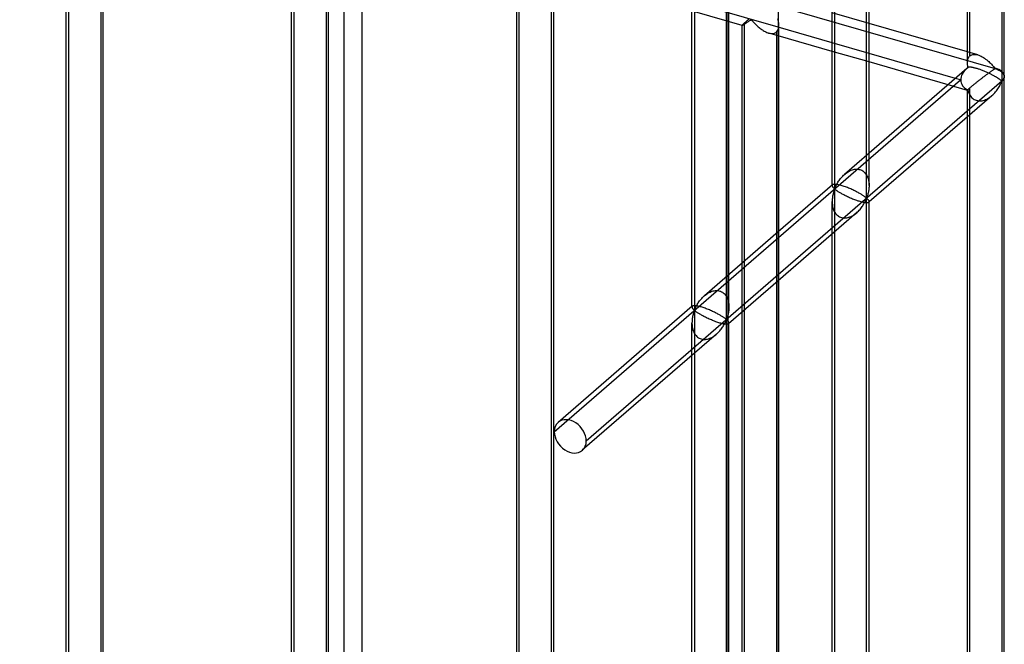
# Model space of a CAD drawing. Header units: millimetres. Extents: x -527 to 557, y -623 to 637.
# Tile 57 of 80: x 424 to 557, y -202 to -117. Entities that reach past the tile are written whole.
import ezdxf

# ---------------------------------------------------------------- set-up
doc = ezdxf.new("R2010")
doc.units = ezdxf.units.MM
doc.layers.add('MAIN-1', color=7, linetype='Continuous')
doc.layers.add('MAIN-2', color=7, linetype='Continuous')

msp = doc.modelspace()

# ---------------------------------------------------------------- linework, layer by layer
at = {"layer": 'MAIN-1'}
for p, q in [((526.54, 395.04), (526.54, -393.04)), ((556.81, -3.83), (556.81, -125.67)), ((557.14, -125.05), (557.14, -3.22)), ((552.15, -123.24), (552.15, -8.62)), ((538.51, -141.52), (538.51, -19.68)), ((538.84, -139.88), (538.84, -20.08)), ((533.85, -139.82), (533.85, -24.46)), ((533.85, -120.55), (526.54, -118.44)), ((552.15, -121.79), (538.84, -117.95)), ((533.85, -121.71), (526.54, -119.6)), ((526.65, -146.05), (526.65, -119.63)), ((550.53, -125.37), (538.84, -121.99)), ((549.53, -126.24), (538.84, -123.15)), ((552.15, -123.35), (552.15, -123.24)), ((552.16, -123.46), (552.15, -123.35)), ((552.17, -123.57), (552.16, -123.46)), ((552.19, -123.68), (552.17, -123.57)), ((552.21, -123.79), (552.19, -123.68)), ((552.23, -123.9), (552.21, -123.79)), ((552.26, -123.89), (552.23, -123.9)), ((552.29, -123.88), (552.26, -123.89)), ((552.32, -123.87), (552.29, -123.88)), ((552.36, -123.87), (552.32, -123.87)), ((552.4, -123.86), (552.36, -123.87)), ((552.45, -123.86), (552.4, -123.86)), ((552.5, -123.86), (552.45, -123.86)), ((552.56, -123.86), (552.5, -123.86)), ((552.62, -123.87), (552.56, -123.86)), ((552.69, -123.87), (552.62, -123.87)), ((552.76, -123.88), (552.69, -123.87)), ((552.83, -123.89), (552.76, -123.88)), ((552.91, -123.91), (552.83, -123.89)), ((552.99, -123.92), (552.91, -123.91)), ((553.08, -123.94), (552.99, -123.92)), ((552.06, -124.04), (538.84, -135.49)), ((553.17, -123.97), (553.08, -123.94)), ((553.26, -123.99), (553.17, -123.97)), ((553.35, -124.02), (553.26, -123.99)), ((553.45, -124.04), (553.35, -124.02)), ((553.55, -124.07), (553.45, -124.04)), ((553.65, -124.11), (553.55, -124.07)), ((553.76, -124.14), (553.65, -124.11)), ((553.86, -124.18), (553.76, -124.14)), ((553.97, -124.22), (553.86, -124.18)), ((554.08, -124.25), (553.97, -124.22)), ((554.19, -124.3), (554.08, -124.25)), ((554.29, -124.34), (554.19, -124.3)), ((554.4, -124.38), (554.29, -124.34)), ((554.51, -124.43), (554.4, -124.38)), ((554.61, -124.47), (554.51, -124.43)), ((554.72, -124.52), (554.61, -124.47)), ((554.82, -124.56), (554.72, -124.52)), ((554.92, -124.61), (554.82, -124.56)), ((555.02, -124.65), (554.92, -124.61)), ((555.12, -124.7), (555.02, -124.65)), ((555.21, -124.75), (555.12, -124.7)), ((555.3, -124.79), (555.21, -124.75)), ((555.39, -124.83), (555.3, -124.79)), ((555.47, -124.88), (555.39, -124.83)), ((555.56, -124.92), (555.47, -124.88)), ((555.64, -124.97), (555.56, -124.92)), ((555.72, -125.01), (555.64, -124.97)), ((555.8, -125.05), (555.72, -125.01)), ((555.87, -125.1), (555.8, -125.05)), ((555.94, -125.14), (555.87, -125.1)), ((556.01, -125.18), (555.94, -125.14)), ((556.08, -125.22), (556.01, -125.18)), ((556.14, -125.26), (556.08, -125.22)), ((556.21, -125.3), (556.14, -125.26)), ((557.14, -247.01), (557.14, -125.18)), ((556.81, -125.74), (526.54, -151.95)), ((556.26, -125.33), (556.21, -125.3)), ((556.32, -125.37), (556.26, -125.33)), ((556.37, -125.4), (556.32, -125.37)), ((556.36, -126.64), (556.44, -126.5)), ((556.43, -125.44), (556.37, -125.4)), ((556.47, -125.47), (556.43, -125.44)), ((556.44, -126.5), (556.52, -126.37)), ((556.52, -125.5), (556.47, -125.47)), ((556.56, -125.53), (556.52, -125.5)), ((556.52, -126.37), (556.59, -126.24)), ((556.6, -125.56), (556.56, -125.53)), ((556.59, -126.24), (556.65, -126.12)), ((556.64, -125.59), (556.6, -125.56)), ((556.68, -125.62), (556.64, -125.59)), ((556.65, -126.12), (556.7, -126.01)), ((556.71, -125.64), (556.68, -125.62)), ((556.7, -126.01), (556.75, -125.9)), ((556.74, -125.66), (556.71, -125.64)), ((556.77, -125.68), (556.74, -125.66)), ((556.75, -125.9), (556.81, -125.8)), ((556.81, -125.67), (556.77, -125.68)), ((556.81, -125.8), (556.81, -247.64)), ((555.46, -127.71), (538.84, -142.1)), ((555.47, -127.7), (555.61, -127.58)), ((555.61, -127.58), (555.73, -127.45)), ((555.73, -127.45), (555.85, -127.32)), ((555.85, -127.32), (555.97, -127.19)), ((555.97, -127.19), (556.08, -127.05)), ((556.08, -127.05), (556.18, -126.91)), ((556.18, -126.91), (556.27, -126.78)), ((556.27, -126.78), (556.36, -126.64)), ((552.15, -245.2), (552.15, -130.58)), ((533.89, -139.78), (526.54, -146.14)), ((533.91, -139.76), (533.89, -139.78)), ((533.95, -139.74), (533.91, -139.76)), ((533.99, -139.73), (533.95, -139.74)), ((534.03, -139.72), (533.99, -139.73)), ((534.09, -139.71), (534.03, -139.72)), ((534.15, -139.71), (534.09, -139.71)), ((534.22, -139.71), (534.15, -139.71)), ((534.3, -139.71), (534.22, -139.71)), ((534.39, -139.72), (534.3, -139.71)), ((534.49, -139.74), (534.39, -139.72)), ((534.59, -139.75), (534.49, -139.74)), ((534.7, -139.78), (534.59, -139.75)), ((534.82, -139.8), (534.7, -139.78)), ((534.95, -139.83), (534.82, -139.8)), ((535.07, -139.87), (534.95, -139.83)), ((535.21, -139.91), (535.07, -139.87)), ((535.35, -139.95), (535.21, -139.91)), ((538.84, -139.9), (538.84, -140.05)), ((535.49, -140), (535.35, -139.95)), ((535.63, -140.05), (535.49, -140)), ((535.78, -140.1), (535.63, -140.05)), ((535.93, -140.16), (535.78, -140.1)), ((536.07, -140.22), (535.93, -140.16)), ((536.22, -140.28), (536.07, -140.22)), ((536.36, -140.34), (536.22, -140.28)), ((536.5, -140.4), (536.36, -140.34)), ((536.64, -140.46), (536.5, -140.4)), ((536.77, -140.53), (536.64, -140.46)), ((536.9, -140.59), (536.77, -140.53)), ((537.02, -140.65), (536.9, -140.59)), ((537.14, -140.71), (537.02, -140.65)), ((537.25, -140.77), (537.14, -140.71)), ((537.36, -140.83), (537.25, -140.77)), ((537.47, -140.89), (537.36, -140.83)), ((537.57, -140.94), (537.47, -140.89)), ((537.67, -141), (537.57, -140.94)), ((537.76, -141.06), (537.67, -141)), ((537.85, -141.11), (537.76, -141.06)), ((537.93, -141.16), (537.85, -141.11)), ((538.01, -141.21), (537.93, -141.16)), ((538.08, -141.26), (538.01, -141.21)), ((538.15, -141.3), (538.08, -141.26)), ((538.63, -141.23), (538.59, -141.34)), ((538.66, -141.12), (538.63, -141.23)), ((538.69, -141), (538.66, -141.12)), ((538.73, -140.88), (538.69, -141)), ((538.75, -140.75), (538.73, -140.88)), ((538.78, -140.62), (538.75, -140.75)), ((538.8, -140.48), (538.78, -140.62)), ((538.82, -140.34), (538.8, -140.48)), ((538.83, -140.19), (538.82, -140.34)), ((538.84, -140.05), (538.83, -140.19)), ((537.98, -142.61), (538.06, -142.49)), ((538.06, -142.49), (538.13, -142.37)), ((538.13, -142.37), (538.2, -142.26)), ((538.21, -141.35), (538.15, -141.3)), ((538.2, -142.26), (538.26, -142.14)), ((538.27, -141.39), (538.21, -141.35)), ((538.26, -142.14), (538.32, -142.03)), ((538.32, -141.43), (538.27, -141.39)), ((538.37, -141.46), (538.32, -141.43)), ((538.32, -142.03), (538.37, -141.93)), ((538.42, -141.49), (538.37, -141.46)), ((538.37, -141.93), (538.41, -141.83)), ((538.41, -141.83), (538.46, -141.73)), ((538.46, -141.52), (538.42, -141.49)), ((538.51, -141.52), (538.46, -141.52)), ((538.46, -141.73), (538.51, -141.64)), ((538.56, -141.43), (538.51, -141.52)), ((538.51, -141.64), (538.56, -141.65)), ((538.51, -263.49), (538.51, -141.64)), ((538.59, -141.34), (538.56, -141.43)), ((538.56, -141.65), (538.59, -141.67)), ((538.59, -141.67), (538.63, -141.7)), ((538.63, -141.7), (538.66, -141.73)), ((538.66, -141.73), (538.69, -141.77)), ((538.69, -141.77), (538.73, -141.8)), ((538.73, -141.8), (538.75, -141.84)), ((538.75, -141.84), (538.78, -141.87)), ((538.78, -141.87), (538.8, -141.91)), ((538.8, -141.91), (538.82, -141.94)), ((538.82, -141.94), (538.83, -141.97)), ((538.83, -141.97), (538.84, -142.01)), ((538.84, -142.01), (538.84, -142.04)), ((538.84, -261.84), (538.84, -142.04)), ((537.16, -143.56), (526.54, -152.76)), ((537.18, -143.55), (537.29, -143.44)), ((537.29, -143.44), (537.41, -143.33)), ((537.41, -143.33), (537.52, -143.21)), ((537.52, -143.21), (537.62, -143.1)), ((537.62, -143.1), (537.72, -142.98)), ((537.72, -142.98), (537.81, -142.86)), ((537.81, -142.86), (537.9, -142.73)), ((537.9, -142.73), (537.98, -142.61)), ((533.85, -261.78), (533.85, -146.43)), ((526.65, -236.4), (526.65, -152.66))]:
    msp.add_line(p, q, dxfattribs=at)
for start, end in [(359.9971, 1.6213), (358.1267, 359.9971)]:
    msp.add_arc((554.65, -125.11), 2.5, start, end, dxfattribs=at)
for centre, major_axis, ratio, start_param, end_param in [((554.65, -125.11), (-3.38, -0.74), 0.615841, -0.920333, -0.848876), ((554.65, -125.05), (-2.5, 0), 0.5, 2.617994, 3.141499), ((554.65, -125.11), (2.5, 0), 0.5, -0.523599, -0.000094), ((554.65, -125.17), (2.5, 0), 0.5, -0.523599, -0.017746), ((554.65, -125.11), (1.64, -1.89), 0.75, 0.713724, 0.74201), ((554.65, -125.11), (1.64, -1.89), 0.75, 0.685439, 0.713724)]:
    msp.add_ellipse(centre, major_axis=major_axis, ratio=ratio, start_param=start_param, end_param=end_param, dxfattribs=at)
at = {"layer": 'MAIN-2'}
for p, q in [((519.71, 389.79), (519.71, -389.63)), ((470.25, -320.5), (470.25, 303.1)), ((467.75, 301.94), (467.75, -322.67)), ((-175.9, 87.22), (555.9, -124.03)), ((526.54, -118.44), (-176.23, 84.43)), ((552.48, -122.32), (552.48, -4.69)), ((534.18, -18.43), (534.18, -140.27)), ((515.21, -34.86), (515.21, -156.71)), ((514.87, -156.31), (514.87, -36.51)), ((519.53, -157.96), (519.53, -36.11)), ((519.87, -156.31), (519.87, -36.51)), ((430.18, -209.99), (430.18, -91.78)), ((430.52, -209.08), (430.52, -91.44)), ((435.18, -209.99), (435.18, -91.78)), ((434.84, -92.69), (434.84, -210.33)), ((460.67, -218.79), (460.67, -100.58)), ((461.01, -217.88), (461.01, -100.24)), ((465.67, -218.79), (465.67, -100.58)), ((465.34, -101.49), (465.34, -219.13)), ((491.5, -226.68), (491.5, -109.05)), ((491.16, -227.6), (491.16, -109.38)), ((521.66, -118.19), (494.77, -110.43)), ((495.83, -110.3), (495.83, -227.93)), ((496.16, -227.6), (496.16, -109.38)), ((538.84, -117.95), (533.85, -116.5)), ((521.67, -118.15), (521.66, -118.17)), ((521.66, -118.17), (521.66, -118.18)), ((521.66, -118.18), (521.66, -118.19)), ((521.66, -236.4), (521.66, -118.18)), ((521.66, -118.19), (521.66, -118.19)), ((521.66, -118.19), (521.66, -118.19)), ((521.66, -118.19), (521.66, -118.19)), ((521.66, -118.19), (521.66, -118.19)), ((521.66, -118.19), (521.66, -118.19)), ((521.66, -118.19), (521.67, -118.19)), ((521.7, -118.12), (521.67, -118.15)), ((521.67, -118.19), (521.69, -118.18)), ((521.69, -118.18), (521.72, -118.17)), ((521.74, -118.08), (521.7, -118.12)), ((521.72, -118.17), (521.75, -118.16)), ((521.78, -118.03), (521.74, -118.08)), ((521.75, -118.16), (521.79, -118.14)), ((521.84, -117.98), (521.78, -118.03)), ((521.79, -118.14), (521.83, -118.12)), ((521.83, -118.12), (521.88, -118.09)), ((521.91, -117.92), (521.84, -117.98)), ((521.88, -118.09), (521.93, -118.06)), ((521.99, -117.85), (521.91, -117.92)), ((521.93, -118.06), (521.98, -118.02)), ((521.98, -118.02), (522.04, -117.99)), ((522.05, -117.8), (521.99, -117.85)), ((521.99, -235.48), (521.99, -117.85)), ((522.04, -117.99), (522.1, -117.95)), ((522.1, -117.75), (522.05, -117.8)), ((522.17, -117.7), (522.1, -117.75)), ((522.1, -117.95), (522.16, -117.91)), ((522.16, -117.91), (522.23, -117.86)), ((522.23, -117.64), (522.17, -117.7)), ((522.3, -117.59), (522.23, -117.64)), ((522.23, -117.86), (522.29, -117.82)), ((522.29, -117.82), (522.36, -117.77)), ((522.38, -117.53), (522.3, -117.59)), ((522.36, -117.77), (522.43, -117.73)), ((522.45, -117.46), (522.38, -117.53)), ((522.43, -117.73), (522.5, -117.68)), ((522.53, -117.4), (522.45, -117.46)), ((522.5, -117.68), (522.56, -117.64)), ((522.56, -117.64), (522.63, -117.59)), ((522.63, -117.59), (522.69, -117.55)), ((522.69, -117.55), (522.76, -117.51)), ((522.76, -117.51), (522.82, -117.47)), ((522.82, -117.47), (522.9, -117.45)), ((522.9, -117.45), (522.99, -117.52)), ((522.99, -117.52), (523.06, -117.59)), ((523.06, -117.59), (523.13, -117.67)), ((523.13, -117.67), (523.2, -117.76)), ((523.2, -117.76), (523.28, -117.84)), ((523.28, -117.84), (523.36, -117.93)), ((523.36, -117.93), (523.45, -118.02)), ((523.45, -118.02), (523.55, -118.12)), ((523.55, -118.12), (523.64, -118.21)), ((523.64, -118.21), (523.74, -118.3)), ((523.74, -118.3), (523.84, -118.39)), ((523.84, -118.39), (523.95, -118.48)), ((523.95, -118.48), (524.06, -118.57)), ((524.06, -118.57), (524.17, -118.66)), ((526.56, -117.48), (526.51, -117.3)), ((526.6, -117.65), (526.56, -117.48)), ((526.57, -118.71), (526.62, -118.54)), ((526.63, -117.83), (526.6, -117.65)), ((526.62, -118.54), (526.65, -118.36)), ((526.65, -118), (526.63, -117.83)), ((526.65, -118.17), (526.65, -118)), ((526.65, -118.36), (526.65, -118.17)), ((526.65, -119.63), (526.65, -118.18)), ((524.17, -118.66), (524.29, -118.74)), ((524.29, -118.74), (524.41, -118.82)), ((524.41, -118.82), (524.52, -118.89)), ((524.52, -118.89), (524.64, -118.96)), ((524.64, -118.96), (524.76, -119.03)), ((524.76, -119.03), (524.88, -119.09)), ((524.88, -119.09), (525, -119.14)), ((525, -119.14), (525.13, -119.19)), ((525.13, -119.19), (525.25, -119.23)), ((525.25, -119.23), (525.39, -119.26)), ((526.54, -119.6), (525.26, -119.23)), ((525.39, -119.26), (525.53, -119.29)), ((525.53, -119.29), (525.66, -119.3)), ((525.66, -119.3), (525.79, -119.3)), ((525.79, -119.3), (525.91, -119.29)), ((525.91, -119.29), (526.02, -119.26)), ((526.02, -119.26), (526.13, -119.22)), ((526.13, -119.22), (526.23, -119.16)), ((526.23, -119.16), (526.32, -119.1)), ((526.32, -119.1), (526.42, -118.99)), ((526.32, -119.1), (526.32, -236.73)), ((526.42, -118.99), (526.51, -118.86)), ((526.51, -118.86), (526.57, -118.71)), ((538.84, -121.99), (533.85, -120.55)), ((538.84, -123.15), (533.85, -121.71)), ((553.54, -122.19), (552.15, -121.79)), ((552.24, -122.66), (552.28, -122.58)), ((552.28, -122.58), (552.32, -122.51)), ((552.32, -122.51), (552.37, -122.44)), ((552.37, -122.44), (552.42, -122.38)), ((552.42, -122.38), (552.48, -122.32)), ((552.48, -122.32), (552.6, -122.24)), ((552.6, -122.24), (552.73, -122.18)), ((552.73, -122.18), (552.88, -122.14)), ((552.88, -122.14), (553.03, -122.12)), ((553.03, -122.12), (553.2, -122.12)), ((553.2, -122.12), (553.37, -122.15)), ((553.37, -122.15), (553.55, -122.19)), ((553.55, -122.19), (553.71, -122.24)), ((553.71, -122.24), (553.86, -122.31)), ((553.86, -122.31), (554.02, -122.38)), ((554.02, -122.38), (554.17, -122.46)), ((554.17, -122.46), (554.32, -122.55)), ((554.32, -122.55), (554.47, -122.65)), ((552.15, -123.13), (552.16, -123.03)), ((552.15, -123.24), (552.15, -123.13)), ((552.16, -123.03), (552.17, -122.93)), ((552.17, -122.93), (552.19, -122.84)), ((552.19, -122.84), (552.21, -122.75)), ((552.21, -122.75), (552.24, -122.66)), ((554.47, -122.65), (554.62, -122.76)), ((554.62, -122.76), (554.76, -122.87)), ((554.76, -122.87), (554.9, -122.98)), ((554.9, -122.98), (555.04, -123.1)), ((555.04, -123.1), (555.16, -123.21)), ((555.16, -123.21), (555.29, -123.33)), ((555.29, -123.33), (555.4, -123.45)), ((555.4, -123.45), (555.51, -123.57)), ((555.51, -123.57), (555.61, -123.68)), ((555.61, -123.68), (555.7, -123.78)), ((555.7, -123.78), (555.79, -123.88)), ((555.79, -123.88), (555.9, -123.97)), ((554.29, -125.21), (554.21, -125.27)), ((554.38, -125.15), (554.29, -125.21)), ((554.46, -125.08), (554.38, -125.15)), ((554.54, -125.02), (554.46, -125.08)), ((554.62, -124.96), (554.54, -125.02)), ((554.7, -124.9), (554.62, -124.96)), ((554.78, -124.85), (554.7, -124.9)), ((554.86, -124.79), (554.78, -124.85)), ((554.93, -124.73), (554.86, -124.79)), ((555, -124.68), (554.93, -124.73)), ((555.08, -124.63), (555, -124.68)), ((555.15, -124.57), (555.08, -124.63)), ((555.21, -124.52), (555.15, -124.57)), ((555.28, -124.48), (555.21, -124.52)), ((555.34, -124.43), (555.28, -124.48)), ((555.41, -124.38), (555.34, -124.43)), ((555.47, -124.34), (555.41, -124.38)), ((555.53, -124.3), (555.47, -124.34)), ((555.58, -124.26), (555.53, -124.3)), ((555.63, -124.22), (555.58, -124.26)), ((555.69, -124.19), (555.63, -124.22)), ((555.74, -124.15), (555.69, -124.19)), ((555.78, -124.12), (555.74, -124.15)), ((555.83, -124.1), (555.78, -124.12)), ((555.9, -124.09), (555.83, -124.1)), ((496.23, -173.2), (551.23, -125.57)), ((552.15, -126.99), (549.53, -126.24)), ((551.23, -125.57), (550.53, -125.37)), ((552.54, -126.6), (552.48, -126.65)), ((552.6, -126.55), (552.54, -126.6)), ((552.66, -126.5), (552.6, -126.55)), ((552.73, -126.44), (552.66, -126.5)), ((552.79, -126.39), (552.73, -126.44)), ((552.87, -126.33), (552.79, -126.39)), ((552.94, -126.27), (552.87, -126.33)), ((553.02, -126.2), (552.94, -126.27)), ((553.1, -126.14), (553.02, -126.2)), ((553.18, -126.07), (553.1, -126.14)), ((553.27, -126.01), (553.18, -126.07)), ((553.35, -125.94), (553.27, -126.01)), ((553.44, -125.87), (553.35, -125.94)), ((553.53, -125.8), (553.44, -125.87)), ((553.61, -125.73), (553.53, -125.8)), ((553.7, -125.66), (553.61, -125.73)), ((553.79, -125.6), (553.7, -125.66)), ((553.87, -125.53), (553.79, -125.6)), ((553.96, -125.47), (553.87, -125.53)), ((554.04, -125.4), (553.96, -125.47)), ((554.13, -125.34), (554.04, -125.4)), ((554.21, -125.27), (554.13, -125.34)), ((552.16, -126.96), (552.15, -126.98)), ((552.15, -126.98), (552.15, -126.99)), ((552.15, -126.99), (552.15, -126.99)), ((552.15, -126.99), (552.15, -126.99)), ((552.15, -126.99), (552.15, -126.99)), ((552.15, -126.99), (552.15, -126.99)), ((552.15, -126.99), (552.15, -126.99)), ((552.15, -126.99), (552.15, -126.99)), ((552.15, -126.99), (552.16, -126.99)), ((552.15, -130.58), (552.15, -126.99)), ((552.17, -126.94), (552.16, -126.96)), ((552.16, -126.99), (552.17, -126.99)), ((552.19, -126.92), (552.17, -126.94)), ((552.17, -126.99), (552.18, -126.99)), ((552.18, -126.99), (552.2, -126.98)), ((552.21, -126.9), (552.19, -126.92)), ((552.2, -126.98), (552.21, -126.97)), ((552.24, -126.87), (552.21, -126.9)), ((552.21, -126.97), (552.23, -126.97)), ((552.23, -126.97), (552.27, -127.12)), ((552.28, -126.83), (552.24, -126.87)), ((552.27, -127.12), (552.32, -127.27)), ((552.32, -126.79), (552.28, -126.83)), ((552.37, -126.75), (552.32, -126.79)), ((552.32, -127.27), (552.38, -127.41)), ((552.42, -126.7), (552.37, -126.75)), ((552.38, -127.41), (552.45, -127.55)), ((552.48, -126.65), (552.42, -126.7)), ((552.45, -127.55), (552.53, -127.69)), ((552.48, -244.29), (552.48, -126.65)), ((552.53, -127.69), (552.62, -127.82)), ((552.62, -127.82), (552.72, -127.94)), ((552.72, -127.94), (552.83, -128.04)), ((555.07, -128.01), (555.21, -127.91)), ((555.21, -127.91), (555.34, -127.81)), ((555.34, -127.81), (555.47, -127.7)), ((552.83, -128.04), (552.95, -128.14)), ((552.95, -128.14), (553.08, -128.22)), ((553.08, -128.22), (553.21, -128.29)), ((553.21, -128.29), (553.35, -128.34)), ((553.35, -128.34), (553.5, -128.38)), ((553.5, -128.38), (553.65, -128.41)), ((553.65, -128.41), (553.81, -128.42)), ((553.81, -128.42), (553.97, -128.41)), ((553.97, -128.41), (554.13, -128.39)), ((554.13, -128.39), (554.29, -128.36)), ((554.29, -128.36), (554.45, -128.31)), ((554.45, -128.31), (554.61, -128.25)), ((554.61, -128.25), (554.77, -128.18)), ((554.77, -128.18), (554.92, -128.1)), ((554.92, -128.1), (555.07, -128.01)), ((538.84, -135.49), (535.53, -138.36)), ((535.18, -138.7), (535.28, -138.59)), ((535.28, -138.59), (535.4, -138.48)), ((535.4, -138.48), (535.52, -138.37)), ((535.52, -138.37), (535.63, -138.27)), ((535.63, -138.27), (535.75, -138.18)), ((535.75, -138.18), (535.88, -138.09)), ((535.88, -138.09), (536.02, -138)), ((536.02, -138), (536.15, -137.93)), ((536.15, -137.93), (536.29, -137.86)), ((536.29, -137.86), (536.44, -137.8)), ((536.44, -137.8), (536.59, -137.74)), ((536.59, -137.74), (536.73, -137.7)), ((536.73, -137.7), (536.88, -137.67)), ((536.88, -137.67), (537.03, -137.66)), ((537.03, -137.66), (537.18, -137.65)), ((537.18, -137.65), (537.32, -137.66)), ((537.32, -137.66), (537.46, -137.68)), ((537.46, -137.68), (537.6, -137.71)), ((537.6, -137.71), (537.73, -137.76)), ((537.73, -137.76), (537.86, -137.81)), ((537.86, -137.81), (537.98, -137.88)), ((537.98, -137.88), (538.09, -137.96)), ((538.09, -137.96), (538.19, -138.06)), ((538.19, -138.06), (538.29, -138.16)), ((538.29, -138.16), (538.38, -138.27)), ((538.38, -138.27), (538.46, -138.38)), ((538.46, -138.38), (538.54, -138.51)), ((538.54, -138.51), (538.6, -138.64)), ((533.85, -139.88), (533.85, -139.82)), ((533.86, -139.83), (533.85, -139.84)), ((533.85, -139.84), (533.85, -139.86)), ((533.85, -139.86), (533.85, -139.88)), ((533.85, -139.88), (533.85, -139.91)), ((533.85, -139.91), (533.86, -139.94)), ((533.88, -139.79), (533.86, -139.81)), ((533.86, -139.81), (533.86, -139.83)), ((533.89, -139.78), (533.88, -139.79)), ((534.32, -139.99), (534.38, -139.89)), ((534.38, -139.89), (534.43, -139.78)), ((534.43, -139.78), (534.49, -139.66)), ((534.49, -139.66), (534.56, -139.54)), ((534.56, -139.54), (534.63, -139.42)), ((534.63, -139.42), (534.71, -139.3)), ((534.71, -139.3), (534.79, -139.18)), ((534.79, -139.18), (534.88, -139.06)), ((534.88, -139.06), (534.97, -138.94)), ((534.97, -138.94), (535.07, -138.82)), ((535.07, -138.82), (535.18, -138.7)), ((538.6, -138.64), (538.66, -138.77)), ((538.66, -138.77), (538.71, -138.91)), ((538.71, -138.91), (538.75, -139.05)), ((538.75, -139.05), (538.78, -139.19)), ((538.78, -139.19), (538.8, -139.33)), ((538.8, -139.33), (538.82, -139.47)), ((538.82, -139.47), (538.84, -139.61)), ((538.84, -139.61), (538.84, -139.76)), ((538.84, -139.76), (538.84, -139.9)), ((533.86, -139.94), (533.87, -139.98)), ((533.87, -139.98), (533.89, -140.01)), ((533.89, -140.01), (533.91, -140.04)), ((533.91, -140.04), (533.94, -140.08)), ((533.94, -141.17), (533.91, -141.3)), ((533.94, -140.08), (533.97, -140.12)), ((533.97, -141.04), (533.94, -141.17)), ((533.97, -140.12), (534, -140.15)), ((534, -140.91), (533.97, -141.04)), ((534, -140.15), (534.03, -140.18)), ((534.03, -140.8), (534, -140.91)), ((534.03, -140.18), (534.06, -140.22)), ((534.06, -140.69), (534.03, -140.8)), ((534.06, -140.22), (534.1, -140.25)), ((534.1, -140.58), (534.06, -140.69)), ((534.1, -140.25), (534.13, -140.27)), ((534.13, -140.48), (534.1, -140.58)), ((534.13, -140.27), (534.18, -140.27)), ((534.18, -140.4), (534.13, -140.48)), ((534.18, -140.27), (534.23, -140.18)), ((534.18, -140.4), (534.18, -262.24)), ((534.23, -140.4), (534.18, -140.4)), ((534.23, -140.18), (534.28, -140.09)), ((534.27, -140.42), (534.23, -140.4)), ((534.32, -140.45), (534.27, -140.42)), ((534.28, -140.09), (534.32, -139.99)), ((534.37, -140.49), (534.32, -140.45)), ((534.42, -140.53), (534.37, -140.49)), ((534.48, -140.57), (534.42, -140.53)), ((534.54, -140.61), (534.48, -140.57)), ((534.61, -140.66), (534.54, -140.61)), ((534.68, -140.71), (534.61, -140.66)), ((534.76, -140.76), (534.68, -140.71)), ((534.84, -140.81), (534.76, -140.76)), ((534.93, -140.86), (534.84, -140.81)), ((535.02, -140.92), (534.93, -140.86)), ((535.12, -140.97), (535.02, -140.92)), ((535.22, -141.03), (535.12, -140.97)), ((535.33, -141.09), (535.22, -141.03)), ((535.44, -141.15), (535.33, -141.09)), ((535.55, -141.21), (535.44, -141.15)), ((535.67, -141.27), (535.55, -141.21)), ((533.86, -141.72), (533.85, -141.87)), ((533.85, -141.87), (533.85, -142.02)), ((533.85, -142.02), (533.85, -142.16)), ((533.85, -146.43), (533.85, -142.04)), ((533.85, -142.16), (533.86, -142.31)), ((533.87, -141.58), (533.86, -141.72)), ((533.86, -142.31), (533.87, -142.45)), ((533.89, -141.44), (533.87, -141.58)), ((533.87, -142.45), (533.89, -142.59)), ((533.91, -141.3), (533.89, -141.44)), ((533.89, -142.59), (533.91, -142.73)), ((535.79, -141.33), (535.67, -141.27)), ((535.92, -141.39), (535.79, -141.33)), ((536.05, -141.45), (535.92, -141.39)), ((536.19, -141.52), (536.05, -141.45)), ((536.33, -141.58), (536.19, -141.52)), ((536.47, -141.64), (536.33, -141.58)), ((536.62, -141.7), (536.47, -141.64)), ((536.77, -141.76), (536.62, -141.7)), ((536.91, -141.81), (536.77, -141.76)), ((537.06, -141.87), (536.91, -141.81)), ((537.2, -141.92), (537.06, -141.87)), ((537.35, -141.97), (537.2, -141.92)), ((537.48, -142.01), (537.35, -141.97)), ((537.62, -142.05), (537.48, -142.01)), ((537.75, -142.08), (537.62, -142.05)), ((537.87, -142.11), (537.75, -142.08)), ((537.99, -142.14), (537.87, -142.11)), ((538.1, -142.16), (537.99, -142.14)), ((538.2, -142.18), (538.1, -142.16)), ((538.3, -142.2), (538.2, -142.18)), ((538.39, -142.2), (538.3, -142.2)), ((538.47, -142.21), (538.39, -142.2)), ((538.54, -142.21), (538.47, -142.21)), ((538.6, -142.21), (538.54, -142.21)), ((538.66, -142.2), (538.6, -142.21)), ((538.71, -142.19), (538.66, -142.2)), ((538.74, -142.17), (538.71, -142.19)), ((538.78, -142.16), (538.74, -142.17)), ((538.8, -142.14), (538.78, -142.16)), ((538.84, -142.1), (538.8, -142.14)), ((538.82, -142.12), (538.8, -142.14)), ((538.83, -142.11), (538.82, -142.12)), ((538.84, -142.09), (538.83, -142.11)), ((538.84, -142.04), (538.84, -142.06)), ((538.84, -142.06), (538.84, -142.07)), ((538.84, -142.07), (538.84, -142.09)), ((533.91, -142.73), (533.95, -142.87)), ((533.95, -142.87), (533.99, -143.01)), ((533.99, -143.01), (534.03, -143.14)), ((534.03, -143.14), (534.09, -143.28)), ((534.09, -143.28), (534.15, -143.41)), ((534.15, -143.41), (534.23, -143.53)), ((534.23, -143.53), (534.31, -143.65)), ((534.31, -143.65), (534.4, -143.76)), ((534.4, -143.76), (534.5, -143.86)), ((534.5, -143.86), (534.6, -143.95)), ((536.54, -143.99), (536.68, -143.91)), ((536.68, -143.91), (536.81, -143.83)), ((536.81, -143.83), (536.94, -143.74)), ((536.94, -143.74), (537.06, -143.65)), ((537.06, -143.65), (537.18, -143.55)), ((534.6, -143.95), (534.72, -144.03)), ((534.72, -144.03), (534.84, -144.1)), ((534.84, -144.1), (534.96, -144.16)), ((534.96, -144.16), (535.09, -144.21)), ((535.09, -144.21), (535.23, -144.24)), ((535.23, -144.24), (535.37, -144.26)), ((535.37, -144.26), (535.51, -144.27)), ((535.51, -144.27), (535.66, -144.26)), ((535.66, -144.26), (535.81, -144.24)), ((535.81, -144.24), (535.96, -144.21)), ((535.96, -144.21), (536.1, -144.17)), ((536.1, -144.17), (536.25, -144.12)), ((536.25, -144.12), (536.4, -144.06)), ((536.4, -144.06), (536.54, -143.99)), ((526.54, -146.14), (516.55, -154.79)), ((526.65, -152.66), (526.65, -146.05)), ((526.54, -151.95), (500.56, -174.45)), ((526.54, -152.76), (519.82, -158.57)), ((516.78, -154.61), (516.91, -154.52)), ((516.91, -154.52), (517.04, -154.44)), ((517.04, -154.44), (517.18, -154.36)), ((517.18, -154.36), (517.32, -154.29)), ((517.32, -154.29), (517.46, -154.23)), ((517.46, -154.23), (517.61, -154.18)), ((517.61, -154.18), (517.76, -154.14)), ((517.76, -154.14), (517.91, -154.11)), ((517.91, -154.11), (518.06, -154.09)), ((518.06, -154.09), (518.2, -154.09)), ((518.2, -154.09), (518.35, -154.09)), ((518.35, -154.09), (518.49, -154.11)), ((518.49, -154.11), (518.62, -154.15)), ((518.62, -154.15), (518.75, -154.19)), ((518.75, -154.19), (518.88, -154.25)), ((518.88, -154.25), (519, -154.32)), ((519, -154.32), (519.11, -154.4)), ((519.11, -154.4), (519.22, -154.49)), ((519.22, -154.49), (519.32, -154.59)), ((519.32, -154.59), (519.41, -154.7)), ((515.58, -155.98), (515.66, -155.86)), ((515.66, -155.86), (515.73, -155.74)), ((515.73, -155.74), (515.82, -155.62)), ((515.82, -155.62), (515.9, -155.49)), ((515.9, -155.49), (516, -155.37)), ((516, -155.37), (516.1, -155.25)), ((516.1, -155.25), (516.2, -155.14)), ((516.2, -155.14), (516.31, -155.02)), ((516.31, -155.02), (516.42, -154.91)), ((516.42, -154.91), (516.54, -154.8)), ((516.54, -154.8), (516.66, -154.7)), ((516.66, -154.7), (516.78, -154.61)), ((519.41, -154.7), (519.49, -154.82)), ((519.49, -154.82), (519.56, -154.94)), ((519.56, -154.94), (519.63, -155.07)), ((519.63, -155.07), (519.68, -155.21)), ((519.68, -155.21), (519.73, -155.34)), ((519.73, -155.34), (519.77, -155.48)), ((519.77, -155.48), (519.8, -155.62)), ((519.8, -155.62), (519.83, -155.76)), ((519.83, -155.76), (519.85, -155.9)), ((519.85, -155.9), (519.86, -156.05)), ((514.92, -156.21), (496.76, -171.93)), ((514.88, -156.28), (514.87, -156.29)), ((514.87, -156.29), (514.87, -156.31)), ((514.87, -156.31), (514.88, -156.34)), ((514.89, -156.24), (514.88, -156.26)), ((514.88, -156.26), (514.88, -156.28)), ((514.88, -156.34), (514.88, -156.38)), ((514.88, -156.38), (514.9, -156.41)), ((514.9, -156.23), (514.89, -156.24)), ((514.91, -156.21), (514.9, -156.23)), ((514.9, -156.41), (514.92, -156.44)), ((514.94, -156.19), (514.91, -156.21)), ((514.92, -156.44), (514.94, -156.48)), ((514.97, -156.18), (514.94, -156.19)), ((514.94, -156.48), (514.96, -156.51)), ((514.96, -156.51), (514.99, -156.55)), ((515.01, -156.16), (514.97, -156.18)), ((514.99, -156.55), (515.02, -156.58)), ((515.06, -156.15), (515.01, -156.16)), ((515.02, -156.58), (515.05, -156.62)), ((515.05, -157.23), (515.02, -157.35)), ((515.05, -156.62), (515.09, -156.65)), ((515.09, -157.12), (515.05, -157.23)), ((515.11, -156.15), (515.06, -156.15)), ((515.09, -156.65), (515.12, -156.68)), ((515.12, -157.01), (515.09, -157.12)), ((515.18, -156.14), (515.11, -156.15)), ((515.12, -156.68), (515.16, -156.7)), ((515.16, -156.92), (515.12, -157.01)), ((515.16, -156.7), (515.21, -156.71)), ((515.21, -156.83), (515.16, -156.92)), ((515.25, -156.14), (515.18, -156.14)), ((515.21, -156.71), (515.26, -156.62)), ((515.21, -156.83), (515.21, -278.67)), ((515.26, -156.83), (515.21, -156.83)), ((515.33, -156.15), (515.25, -156.14)), ((515.26, -156.62), (515.3, -156.52)), ((515.3, -156.86), (515.26, -156.83)), ((515.3, -156.52), (515.35, -156.42)), ((515.34, -156.89), (515.3, -156.86)), ((515.42, -156.16), (515.33, -156.15)), ((515.39, -156.92), (515.34, -156.89)), ((515.35, -156.42), (515.4, -156.32)), ((515.45, -156.96), (515.39, -156.92)), ((515.4, -156.32), (515.46, -156.21)), ((515.51, -156.17), (515.42, -156.16)), ((515.5, -157), (515.45, -156.96)), ((515.46, -156.21), (515.52, -156.09)), ((515.57, -157.05), (515.5, -157)), ((515.62, -156.19), (515.51, -156.17)), ((515.52, -156.09), (515.58, -155.98)), ((515.63, -157.09), (515.57, -157.05)), ((515.73, -156.21), (515.62, -156.19)), ((515.71, -157.14), (515.63, -157.09)), ((515.78, -157.19), (515.71, -157.14)), ((515.85, -156.24), (515.73, -156.21)), ((515.87, -157.24), (515.78, -157.19)), ((515.97, -156.27), (515.85, -156.24)), ((515.95, -157.3), (515.87, -157.24)), ((516.1, -156.3), (515.97, -156.27)), ((516.23, -156.34), (516.1, -156.3)), ((516.37, -156.39), (516.23, -156.34)), ((516.51, -156.43), (516.37, -156.39)), ((516.66, -156.48), (516.51, -156.43)), ((516.8, -156.54), (516.66, -156.48)), ((516.95, -156.59), (516.8, -156.54)), ((517.1, -156.65), (516.95, -156.59)), ((517.24, -156.71), (517.1, -156.65)), ((517.39, -156.77), (517.24, -156.71)), ((517.53, -156.83), (517.39, -156.77)), ((517.66, -156.9), (517.53, -156.83)), ((517.8, -156.96), (517.66, -156.9)), ((517.92, -157.02), (517.8, -156.96)), ((518.05, -157.08), (517.92, -157.02)), ((518.16, -157.14), (518.05, -157.08)), ((518.28, -157.2), (518.16, -157.14)), ((518.39, -157.26), (518.28, -157.2)), ((519.78, -157.18), (519.75, -157.31)), ((519.8, -157.05), (519.78, -157.18)), ((519.83, -156.91), (519.8, -157.05)), ((519.84, -156.77), (519.83, -156.91)), ((519.86, -156.63), (519.84, -156.77)), ((519.86, -156.05), (519.87, -156.19)), ((519.87, -156.48), (519.86, -156.63)), ((519.87, -156.19), (519.87, -156.33)), ((519.87, -156.33), (519.87, -156.48)), ((514.88, -158.3), (514.87, -158.45)), ((514.87, -158.45), (514.87, -158.59)), ((514.87, -278.27), (514.87, -158.48)), ((514.9, -158.01), (514.88, -158.16)), ((514.88, -158.16), (514.88, -158.3)), ((514.92, -157.87), (514.9, -158.01)), ((514.94, -157.74), (514.92, -157.87)), ((514.96, -157.6), (514.94, -157.74)), ((514.99, -157.47), (514.96, -157.6)), ((515.02, -157.35), (514.99, -157.47)), ((516.05, -157.35), (515.95, -157.3)), ((516.14, -157.41), (516.05, -157.35)), ((516.25, -157.46), (516.14, -157.41)), ((516.35, -157.52), (516.25, -157.46)), ((516.46, -157.58), (516.35, -157.52)), ((516.58, -157.64), (516.46, -157.58)), ((516.7, -157.7), (516.58, -157.64)), ((516.82, -157.76), (516.7, -157.7)), ((516.94, -157.82), (516.82, -157.76)), ((517.08, -157.89), (516.94, -157.82)), ((517.21, -157.95), (517.08, -157.89)), ((517.36, -158.01), (517.21, -157.95)), ((517.5, -158.07), (517.36, -158.01)), ((517.64, -158.13), (517.5, -158.07)), ((517.79, -158.19), (517.64, -158.13)), ((517.94, -158.25), (517.79, -158.19)), ((518.08, -158.3), (517.94, -158.25)), ((518.23, -158.35), (518.08, -158.3)), ((518.37, -158.4), (518.23, -158.35)), ((518.51, -158.44), (518.37, -158.4)), ((518.49, -157.32), (518.39, -157.26)), ((518.6, -157.38), (518.49, -157.32)), ((518.64, -158.48), (518.51, -158.44)), ((518.69, -157.43), (518.6, -157.38)), ((518.77, -158.52), (518.64, -158.48)), ((518.79, -157.49), (518.69, -157.43)), ((518.89, -158.55), (518.77, -158.52)), ((518.87, -157.54), (518.79, -157.49)), ((518.96, -157.59), (518.87, -157.54)), ((519.01, -158.57), (518.89, -158.55)), ((519.03, -157.64), (518.96, -157.59)), ((519.12, -158.6), (519.01, -158.57)), ((519.11, -157.69), (519.03, -157.64)), ((519.17, -157.74), (519.11, -157.69)), ((519.24, -157.78), (519.17, -157.74)), ((519.22, -158.69), (519.29, -158.58)), ((519.3, -157.82), (519.24, -157.78)), ((519.29, -158.58), (519.34, -158.47)), ((519.35, -157.86), (519.3, -157.82)), ((519.34, -158.47), (519.39, -158.36)), ((519.4, -157.9), (519.35, -157.86)), ((519.39, -158.36), (519.44, -158.26)), ((519.44, -157.93), (519.4, -157.9)), ((519.48, -157.95), (519.44, -157.93)), ((519.44, -158.26), (519.48, -158.17)), ((519.53, -157.96), (519.48, -157.95)), ((519.48, -158.17), (519.53, -158.08)), ((519.58, -157.87), (519.53, -157.96)), ((519.53, -158.08), (519.58, -158.08)), ((519.53, -279.92), (519.53, -158.08)), ((519.62, -157.77), (519.58, -157.87)), ((519.58, -158.08), (519.62, -158.1)), ((519.65, -157.66), (519.62, -157.77)), ((519.62, -158.1), (519.65, -158.13)), ((519.69, -157.55), (519.65, -157.66)), ((519.65, -158.13), (519.69, -158.17)), ((519.72, -157.44), (519.69, -157.55)), ((519.69, -158.17), (519.72, -158.2)), ((519.75, -157.31), (519.72, -157.44)), ((519.72, -158.2), (519.75, -158.24)), ((519.75, -158.24), (519.78, -158.27)), ((519.78, -158.27), (519.8, -158.31)), ((519.8, -158.31), (519.83, -158.34)), ((519.83, -158.57), (519.8, -158.59)), ((519.83, -158.34), (519.84, -158.37)), ((519.84, -158.56), (519.83, -158.57)), ((519.84, -158.37), (519.86, -158.41)), ((519.85, -158.54), (519.84, -158.56)), ((519.86, -158.53), (519.85, -158.54)), ((519.86, -158.41), (519.87, -158.44)), ((519.87, -158.51), (519.86, -158.53)), ((519.87, -158.44), (519.87, -158.47)), ((519.87, -158.47), (519.87, -158.49)), ((519.87, -278.27), (519.87, -158.48)), ((519.87, -158.49), (519.87, -158.51)), ((514.87, -158.59), (514.88, -158.74)), ((514.88, -158.74), (514.89, -158.88)), ((514.89, -158.88), (514.91, -159.02)), ((514.91, -159.02), (514.94, -159.17)), ((514.94, -159.17), (514.97, -159.3)), ((514.97, -159.3), (515.01, -159.44)), ((515.01, -159.44), (515.06, -159.58)), ((515.06, -159.58), (515.11, -159.71)), ((515.11, -159.71), (515.18, -159.84)), ((515.18, -159.84), (515.25, -159.97)), ((518.2, -159.98), (518.32, -159.87)), ((518.32, -159.87), (518.43, -159.76)), ((518.43, -159.76), (518.54, -159.65)), ((518.54, -159.65), (518.64, -159.53)), ((518.64, -159.53), (518.74, -159.41)), ((518.74, -159.41), (518.84, -159.29)), ((518.84, -159.29), (518.92, -159.17)), ((518.92, -159.17), (519.01, -159.05)), ((519.01, -159.05), (519.08, -158.93)), ((519.08, -158.93), (519.16, -158.81)), ((519.23, -158.61), (519.12, -158.6)), ((519.16, -158.81), (519.22, -158.69)), ((519.32, -158.63), (519.23, -158.61)), ((519.41, -158.64), (519.32, -158.63)), ((519.49, -158.64), (519.41, -158.64)), ((519.56, -158.64), (519.49, -158.64)), ((519.63, -158.64), (519.56, -158.64)), ((519.68, -158.63), (519.63, -158.64)), ((519.73, -158.62), (519.68, -158.63)), ((519.77, -158.61), (519.73, -158.62)), ((519.8, -158.59), (519.77, -158.61)), ((518.19, -159.99), (500.03, -175.71)), ((515.25, -159.97), (515.33, -160.08)), ((515.33, -160.08), (515.42, -160.19)), ((515.42, -160.19), (515.52, -160.29)), ((515.52, -160.29), (515.63, -160.39)), ((515.63, -160.39), (515.74, -160.47)), ((515.74, -160.47), (515.86, -160.54)), ((515.86, -160.54), (515.99, -160.59)), ((515.99, -160.59), (516.12, -160.64)), ((516.12, -160.64), (516.25, -160.67)), ((516.25, -160.67), (516.39, -160.69)), ((516.39, -160.69), (516.54, -160.7)), ((516.54, -160.7), (516.68, -160.69)), ((516.68, -160.69), (516.83, -160.68)), ((516.83, -160.68), (516.98, -160.65)), ((516.98, -160.65), (517.13, -160.61)), ((517.13, -160.61), (517.28, -160.55)), ((517.28, -160.55), (517.42, -160.49)), ((517.42, -160.49), (517.56, -160.42)), ((517.56, -160.42), (517.7, -160.35)), ((517.7, -160.35), (517.83, -160.26)), ((517.83, -160.26), (517.96, -160.17)), ((517.96, -160.17), (518.08, -160.08)), ((518.08, -160.08), (518.2, -159.98))]:
    msp.add_line(p, q, dxfattribs=at)
msp.add_arc((554.65, -125.11), 2.5, 1.6213, 1.8717, dxfattribs=at)
for centre, major_axis, ratio, start_param, end_param in [((554.65, -125.11), (-3.38, -0.74), 0.615841, -0.848876, -0.134535), ((554.65, -125.11), (-0.69, -2.4), 0.433013, 2.158799, 2.187084), ((554.65, -125.05), (-2.5, 0), 0.5, -3.127058, -2.094395), ((554.65, -125.11), (-0.69, -2.4), 0.433013, 2.130514, 2.158799), ((554.65, -125.11), (2.5, 0), 0.5, -0.000094, 1.047198), ((554.65, -125.17), (2.5, 0), 0.5, 0.000009, 1.047198), ((554.65, -125.05), (-2.5, 0), 0.5, 3.141499, 3.156127), ((554.65, -125.17), (2.5, 0), 0.5, -0.017746, 0.000009), ((554.65, -125.11), (-3.38, -0.74), 0.615841, -0.134535, 0.651263), ((498.4, -173.82), (-1.64, 1.89), 0.75, -2.427868, -0.000041), ((498.4, -173.82), (-1.64, 1.89), 0.75, -0.000041, 0.713724), ((498.4, -173.82), (-1.64, 1.89), 0.75, 0.713724, 3.141552), ((498.4, -173.82), (-1.64, 1.89), 0.75, 3.141552, 3.855317)]:
    msp.add_ellipse(centre, major_axis=major_axis, ratio=ratio, start_param=start_param, end_param=end_param, dxfattribs=at)

doc.saveas('drawing.dxf')
